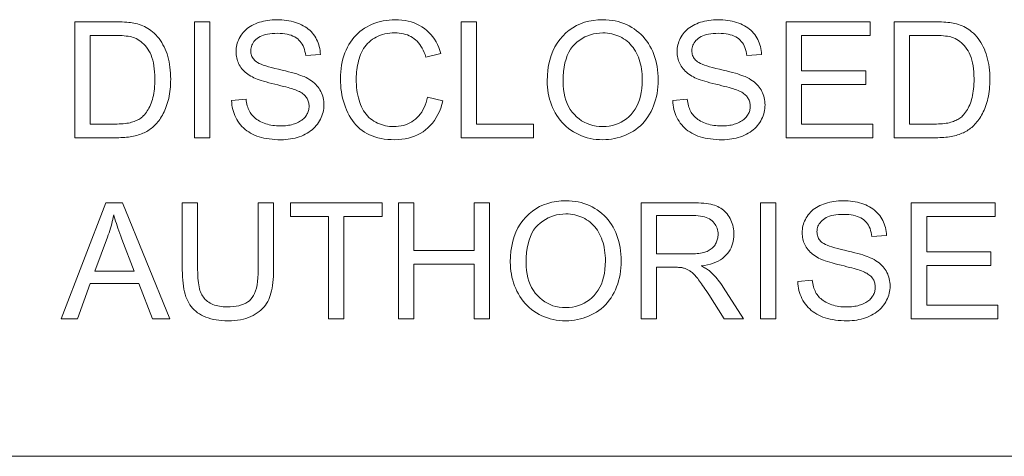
# Model space of a CAD drawing. Extents: x 5 to 415, y 5 to 296.
# Tile 41 of 46: x 337 to 353, y 279 to 286. Entities that reach past the tile are written whole.
import ezdxf

# ---------------------------------------------------------------- set-up
doc = ezdxf.new("R2010")
doc.units = 0

msp = doc.modelspace()

# ---------------------------------------------------------------- linework, layer by layer
at = {"color": 7, "lineweight": 13}
msp.add_line((410, 278.671722), (271.252686, 278.671722), dxfattribs=at)
for points in [[(337.850708, 284.027191), (337.850708, 285.977203), (338.52243, 285.977203), (338.566864, 285.976898), (338.6091, 285.976074), (338.649231, 285.97467), (338.687164, 285.972717), (338.722961, 285.970215), (338.756592, 285.967133), (338.788086, 285.963501), (338.817413, 285.95932), (338.844604, 285.954559), (338.869598, 285.949249), (338.902649, 285.940918), (338.934692, 285.931335), (338.965729, 285.920502), (338.995819, 285.908386), (339.024902, 285.89505), (339.053009, 285.880463), (339.080139, 285.864624), (339.106262, 285.847534), (339.131409, 285.829193), (339.155579, 285.809601), (339.185669, 285.782806), (339.214203, 285.754547), (339.24115, 285.724854), (339.266571, 285.693695), (339.290436, 285.661102), (339.312744, 285.627075), (339.333496, 285.591583), (339.352661, 285.554626), (339.3703, 285.516235), (339.386353, 285.476379), (339.400909, 285.435242), (339.41391, 285.392944), (339.425385, 285.349487), (339.435333, 285.30484), (339.443726, 285.259064), (339.450623, 285.212128), (339.455963, 285.164063), (339.459778, 285.114807), (339.462097, 285.064392), (339.46286, 285.012817), (339.462341, 284.968903), (339.460785, 284.925995), (339.458191, 284.884094), (339.454559, 284.843201), (339.44989, 284.803345), (339.444183, 284.764465), (339.437439, 284.726624), (339.429657, 284.689758), (339.420837, 284.653931), (339.41098, 284.61911), (339.40033, 284.585388), (339.389069, 284.552826), (339.377228, 284.521484), (339.364807, 284.491302), (339.351776, 284.462311), (339.338196, 284.434509), (339.324005, 284.407898), (339.309265, 284.382446), (339.293884, 284.358185), (339.277954, 284.335114), (339.261597, 284.31311), (339.244904, 284.292084), (339.227905, 284.272003), (339.210602, 284.252869), (339.192993, 284.23468), (339.175079, 284.217468), (339.15686, 284.201233), (339.138367, 284.185944), (339.119507, 284.1716), (339.100403, 284.158203), (339.080688, 284.14563), (339.060211, 284.133667), (339.03894, 284.122314), (339.016846, 284.111603), (338.993988, 284.101501), (338.970306, 284.092041), (338.945831, 284.083221), (338.920563, 284.074982), (338.89447, 284.067413), (338.867615, 284.060455), (338.839935, 284.054138), (338.811462, 284.048462), (338.782166, 284.043488), (338.752045, 284.039154), (338.72113, 284.035492), (338.689392, 284.032501), (338.65686, 284.030182), (338.623505, 284.028534), (338.589355, 284.027527), (338.554352, 284.027191)], [(339.861908, 284.027191), (339.861908, 285.977203), (340.119934, 285.977203), (340.119934, 284.027191)], [(340.487061, 284.653687), (340.730499, 284.674988), (340.734406, 284.64624), (340.739227, 284.618561), (340.744995, 284.591919), (340.751648, 284.566315), (340.759247, 284.541779), (340.767761, 284.518311), (340.777191, 284.49588), (340.787537, 284.474487), (340.798767, 284.454163), (340.810974, 284.434875), (340.82428, 284.416473), (340.83902, 284.398804), (340.855164, 284.381836), (340.872681, 284.365601), (340.891602, 284.350098), (340.911926, 284.335266), (340.933655, 284.321198), (340.956757, 284.307831), (340.981262, 284.295166), (341.007141, 284.283234), (341.034088, 284.272247), (341.061707, 284.262421), (341.089966, 284.253723), (341.118896, 284.246216), (341.148499, 284.239838), (341.178741, 284.23465), (341.209656, 284.230591), (341.241272, 284.227692), (341.273529, 284.225952), (341.306458, 284.225372), (341.335632, 284.22583), (341.364136, 284.227142), (341.391907, 284.22934), (341.419037, 284.232422), (341.445435, 284.236359), (341.471161, 284.24118), (341.496216, 284.246887), (341.520538, 284.253479), (341.544189, 284.260925), (341.567139, 284.269287), (341.589172, 284.278381), (341.610046, 284.288147), (341.629791, 284.298553), (341.648346, 284.309601), (341.665741, 284.32132), (341.682007, 284.333679), (341.697083, 284.34671), (341.711029, 284.360382), (341.723816, 284.374695), (341.735413, 284.389648), (341.745911, 284.40509), (341.75528, 284.420807), (341.76355, 284.436798), (341.770752, 284.453064), (341.776825, 284.469635), (341.781799, 284.48645), (341.785645, 284.503571), (341.788391, 284.520966), (341.79007, 284.538635), (341.790619, 284.55658), (341.7901, 284.574707), (341.788483, 284.592377), (341.785828, 284.609558), (341.782104, 284.626282), (341.777313, 284.642548), (341.771484, 284.658356), (341.764526, 284.673676), (341.756561, 284.688538), (341.747528, 284.702942), (341.737427, 284.716888), (341.726074, 284.730347), (341.713379, 284.743408), (341.69928, 284.756012), (341.683777, 284.768158), (341.666931, 284.779877), (341.648682, 284.791168), (341.629028, 284.802032), (341.608002, 284.812439), (341.585632, 284.822388), (341.561829, 284.83194), (341.54425, 284.838379), (341.522827, 284.84552), (341.49762, 284.853333), (341.468628, 284.861847), (341.435791, 284.871002), (341.39917, 284.880859), (341.358765, 284.891388), (341.314514, 284.902588), (341.266479, 284.914459), (341.214661, 284.927032), (341.162537, 284.93988), (341.113617, 284.952545), (341.067932, 284.965088), (341.025452, 284.977478), (340.986206, 284.989716), (340.950165, 285.001831), (340.917358, 285.013763), (340.887756, 285.025574), (340.861389, 285.037231), (340.838226, 285.048737), (340.811005, 285.063721), (340.785217, 285.079407), (340.760834, 285.095825), (340.737885, 285.112915), (340.71637, 285.130707), (340.696259, 285.149231), (340.677551, 285.168427), (340.660309, 285.188354), (340.64447, 285.208984), (340.630066, 285.230316), (340.617035, 285.252258), (340.605408, 285.274719), (340.595123, 285.297699), (340.586212, 285.321198), (340.578674, 285.345215), (340.57251, 285.369751), (340.567719, 285.394806), (340.564301, 285.420349), (340.562256, 285.446442), (340.561554, 285.473053), (340.562378, 285.502411), (340.564911, 285.531342), (340.569092, 285.559906), (340.574951, 285.588104), (340.58252, 285.615875), (340.591736, 285.643311), (340.602631, 285.670319), (340.615173, 285.69696), (340.629456, 285.723206), (340.645355, 285.749084), (340.662903, 285.774109), (340.681946, 285.797943), (340.702576, 285.820526), (340.724731, 285.841858), (340.748444, 285.861969), (340.773682, 285.880829), (340.800476, 285.898468), (340.828796, 285.914856), (340.858704, 285.930023), (340.890106, 285.943939), (340.922668, 285.956573), (340.955933, 285.967865), (340.989899, 285.977844), (341.024597, 285.986511), (341.060028, 285.993805), (341.096191, 285.999817), (341.133026, 286.004456), (341.170593, 286.007782), (341.208923, 286.009766), (341.247925, 286.010437), (341.290771, 286.009735), (341.332581, 286.00766), (341.373413, 286.00415), (341.413177, 285.999268), (341.451935, 285.992981), (341.489655, 285.985291), (341.526367, 285.976227), (341.562042, 285.965759), (341.59671, 285.953888), (341.630341, 285.940613), (341.662689, 285.925995), (341.693512, 285.910034), (341.722809, 285.892792), (341.75058, 285.874207), (341.776825, 285.854309), (341.801514, 285.833099), (341.824707, 285.810577), (341.846344, 285.786743), (341.866455, 285.761566), (341.885071, 285.735107), (341.902069, 285.707611), (341.917419, 285.679382), (341.931091, 285.650452), (341.943176, 285.620819), (341.953552, 285.590454), (341.962311, 285.559357), (341.969421, 285.527557), (341.974854, 285.495026), (341.978668, 285.461792), (341.980835, 285.427826), (341.733429, 285.40921), (341.728485, 285.445282), (341.721619, 285.479553), (341.712891, 285.512024), (341.70224, 285.542664), (341.689697, 285.571503), (341.675232, 285.598511), (341.658875, 285.623749), (341.640625, 285.647156), (341.620483, 285.668762), (341.598419, 285.688538), (341.57431, 285.706482), (341.548004, 285.722534), (341.519501, 285.736725), (341.4888, 285.748993), (341.455933, 285.759369), (341.420837, 285.767883), (341.383545, 285.774475), (341.344086, 285.779205), (341.302429, 285.782043), (341.258545, 285.78299), (341.213013, 285.782135), (341.169983, 285.779572), (341.129517, 285.775269), (341.091614, 285.769257), (341.056213, 285.761536), (341.023376, 285.752106), (340.993042, 285.740936), (340.965271, 285.728088), (340.940063, 285.713501), (340.917358, 285.697205), (340.897034, 285.679688), (340.878815, 285.661469), (340.862762, 285.642548), (340.848846, 285.622925), (340.837067, 285.6026), (340.827423, 285.581543), (340.819946, 285.559814), (340.814575, 285.537354), (340.811371, 285.514221), (340.810303, 285.490356), (340.811066, 285.469727), (340.813324, 285.449799), (340.817108, 285.430664), (340.822418, 285.412262), (340.829254, 285.394592), (340.837585, 285.377655), (340.847443, 285.361481), (340.858826, 285.346069), (340.871704, 285.33139), (340.886108, 285.317444), (340.903412, 285.303833), (340.925507, 285.290161), (340.952423, 285.276428), (340.984131, 285.262634), (341.02063, 285.248779), (341.061951, 285.234833), (341.108032, 285.220825), (341.158966, 285.206757), (341.214661, 285.192627), (341.275177, 285.178436), (341.336121, 285.164398), (341.393127, 285.150696), (341.446167, 285.13736), (341.495239, 285.12439), (341.540375, 285.111755), (341.581573, 285.099518), (341.618805, 285.087616), (341.6521, 285.07608), (341.681427, 285.06488), (341.706818, 285.054077), (341.73999, 285.037964), (341.771362, 285.020996), (341.800964, 285.003204), (341.828766, 284.984589), (341.854797, 284.965118), (341.879028, 284.944794), (341.90152, 284.923676), (341.92218, 284.901672), (341.941101, 284.878876), (341.958221, 284.855225), (341.973633, 284.83078), (341.987427, 284.805603), (341.999603, 284.779694), (342.010132, 284.753052), (342.019073, 284.725677), (342.026367, 284.697601), (342.032043, 284.668762), (342.036102, 284.639191), (342.038544, 284.608887), (342.039368, 284.577881), (342.038452, 284.546936), (342.035797, 284.516327), (342.031342, 284.486115), (342.025085, 284.456238), (342.01709, 284.426727), (342.007263, 284.397583), (341.995697, 284.368805), (341.98233, 284.340363), (341.967163, 284.312286), (341.950226, 284.284576), (341.931641, 284.25766), (341.911469, 284.231964), (341.889771, 284.207489), (341.866486, 284.184235), (341.841675, 284.162201), (341.815277, 284.141388), (341.787354, 284.121826), (341.757843, 284.103455), (341.726807, 284.086334), (341.694183, 284.070435), (341.66037, 284.055878), (341.625732, 284.042877), (341.59024, 284.031403), (341.553925, 284.021484), (341.516785, 284.013062), (341.47876, 284.006165), (341.439941, 284.000824), (341.400269, 283.997009), (341.359772, 283.99469), (341.31842, 283.993927), (341.266327, 283.99472), (341.215973, 283.997009), (341.167328, 284.000885), (341.120392, 284.006287), (341.075165, 284.013214), (341.031677, 284.021698), (340.989868, 284.031738), (340.949799, 284.043304), (340.911438, 284.056427), (340.874817, 284.071075), (340.839783, 284.08728), (340.806335, 284.105072), (340.774414, 284.12439), (340.744019, 284.145264), (340.71521, 284.167694), (340.687897, 284.191681), (340.66214, 284.217224), (340.637939, 284.244324), (340.615265, 284.27298), (340.594147, 284.303192), (340.574768, 284.334595), (340.557312, 284.366791), (340.541779, 284.399841), (340.528168, 284.433655), (340.51651, 284.468292), (340.506775, 284.503754), (340.498932, 284.540039), (340.493042, 284.577087), (340.489105, 284.61499)], [(343.783173, 284.710876), (344.041229, 284.645721), (344.023712, 284.583649), (344.003601, 284.524597), (343.980865, 284.468567), (343.955566, 284.415527), (343.927673, 284.36554), (343.897186, 284.318573), (343.864075, 284.274628), (343.8284, 284.233673), (343.790131, 284.19577), (343.749268, 284.160858), (343.706177, 284.12915), (343.661194, 284.100769), (343.614319, 284.075745), (343.565613, 284.054047), (343.514984, 284.035675), (343.462524, 284.02066), (343.408142, 284.008972), (343.351929, 284.00061), (343.293823, 283.995605), (343.233826, 283.993927), (343.171967, 283.995209), (343.112427, 283.999084), (343.055267, 284.005493), (343.000458, 284.014465), (342.947998, 284.026031), (342.897919, 284.040161), (342.850159, 284.056824), (342.804779, 284.07608), (342.761749, 284.0979), (342.721069, 284.122284), (342.682495, 284.149109), (342.645813, 284.178253), (342.611023, 284.209656), (342.578156, 284.243408), (342.54715, 284.279419), (342.518005, 284.317749), (342.490784, 284.358368), (342.465454, 284.401306), (342.442017, 284.446533), (342.420441, 284.49408), (342.400848, 284.543121), (342.383331, 284.592865), (342.367859, 284.643372), (342.354462, 284.69455), (342.34314, 284.74646), (342.333862, 284.799103), (342.32663, 284.852448), (342.321472, 284.906525), (342.31839, 284.961304), (342.317352, 285.016815), (342.318512, 285.076965), (342.322021, 285.135559), (342.32782, 285.192596), (342.335968, 285.248047), (342.346436, 285.301971), (342.359253, 285.35434), (342.37439, 285.405151), (342.391846, 285.454376), (342.411621, 285.502075), (342.433746, 285.548218), (342.458008, 285.592499), (342.484253, 285.634583), (342.512451, 285.674469), (342.542603, 285.712189), (342.574738, 285.747742), (342.608856, 285.781097), (342.644928, 285.812286), (342.682953, 285.841278), (342.722961, 285.868103), (342.764954, 285.892731), (342.80835, 285.9151), (342.8526, 285.93512), (342.897736, 285.952759), (342.943726, 285.968079), (342.99057, 285.981018), (343.0383, 285.991608), (343.086884, 285.999847), (343.136322, 286.005737), (343.186646, 286.009277), (343.237823, 286.010437), (343.29541, 286.008942), (343.351135, 286.004486), (343.405029, 285.99704), (343.457031, 285.986603), (343.507172, 285.973206), (343.55545, 285.956818), (343.601868, 285.937439), (343.646423, 285.9151), (343.689148, 285.889771), (343.72998, 285.861481), (343.768677, 285.830475), (343.804932, 285.797028), (343.838806, 285.7612), (343.870239, 285.722931), (343.899231, 285.68222), (343.925842, 285.63913), (343.950012, 285.593597), (343.971741, 285.545624), (343.991089, 285.49527), (344.007996, 285.442474), (343.753906, 285.382599), (343.739746, 285.424011), (343.724335, 285.463104), (343.707703, 285.499908), (343.68985, 285.534363), (343.670776, 285.566498), (343.650482, 285.596344), (343.628967, 285.623871), (343.606232, 285.649078), (343.582245, 285.671967), (343.557068, 285.692535), (343.530579, 285.710999), (343.502777, 285.727509), (343.473663, 285.742065), (343.443176, 285.754669), (343.411407, 285.76535), (343.378296, 285.774109), (343.343842, 285.780914), (343.308044, 285.785767), (343.270935, 285.788666), (343.232483, 285.789642), (343.188293, 285.788574), (343.145538, 285.785339), (343.104248, 285.779938), (343.064484, 285.7724), (343.026154, 285.762695), (342.989319, 285.750854), (342.953949, 285.736847), (342.920074, 285.720673), (342.887665, 285.702362), (342.85675, 285.681885), (342.827454, 285.659607), (342.799927, 285.635834), (342.774231, 285.610596), (342.750305, 285.583893), (342.72821, 285.555695), (342.707886, 285.526031), (342.689362, 285.494873), (342.672638, 285.46225), (342.657715, 285.428162), (342.644592, 285.392578), (342.632935, 285.356171), (342.622559, 285.319519), (342.613373, 285.282623), (342.605408, 285.245514), (342.598694, 285.208191), (342.59317, 285.170654), (342.588898, 285.132874), (342.585815, 285.094849), (342.583984, 285.05661), (342.583374, 285.018158), (342.584106, 284.969025), (342.586304, 284.921173), (342.589905, 284.874603), (342.594971, 284.829285), (342.601501, 284.785217), (342.609497, 284.742401), (342.618896, 284.700867), (342.629791, 284.660614), (342.64209, 284.621613), (342.655884, 284.583862), (342.671173, 284.547699), (342.68811, 284.513397), (342.706604, 284.480957), (342.726746, 284.450409), (342.748474, 284.421753), (342.771851, 284.394958), (342.796814, 284.370026), (342.823364, 284.346985), (342.851563, 284.325806), (342.881348, 284.306519), (342.91217, 284.289093), (342.943542, 284.273468), (342.975403, 284.259705), (343.007751, 284.247772), (343.040619, 284.237701), (343.074005, 284.229431), (343.10788, 284.222992), (343.142273, 284.218414), (343.177155, 284.215668), (343.212555, 284.214752), (343.255249, 284.216003), (343.296631, 284.219757), (343.33667, 284.225983), (343.375366, 284.234741), (343.41272, 284.246002), (343.448792, 284.259766), (343.48349, 284.276001), (343.516876, 284.294769), (343.54895, 284.31601), (343.579651, 284.339783), (343.608765, 284.365997), (343.635925, 284.394623), (343.661133, 284.42569), (343.684387, 284.459167), (343.705688, 284.495087), (343.725098, 284.533386), (343.742523, 284.574127), (343.757996, 284.61731), (343.771576, 284.662872)], [(344.348511, 284.027191), (344.348511, 285.977203), (344.606537, 285.977203), (344.606537, 284.257294), (345.566925, 284.257294), (345.566925, 284.027191)], [(345.795715, 284.976929), (345.798309, 285.071899), (345.806122, 285.162689), (345.819153, 285.249237), (345.837402, 285.331604), (345.86087, 285.409729), (345.889557, 285.483612), (345.923462, 285.553314), (345.962555, 285.618805), (346.006866, 285.680054), (346.056396, 285.737091), (346.110077, 285.789276), (346.166748, 285.835968), (346.226471, 285.877197), (346.289246, 285.912903), (346.355042, 285.943115), (346.423859, 285.967834), (346.495697, 285.987061), (346.570587, 286.000793), (346.648499, 286.009033), (346.729462, 286.01178), (346.782928, 286.010498), (346.835358, 286.006622), (346.886688, 286.000153), (346.936951, 285.991119), (346.986176, 285.979523), (347.034332, 285.965332), (347.081421, 285.948547), (347.127441, 285.929199), (347.172394, 285.907257), (347.216309, 285.882751), (347.258636, 285.855927), (347.298889, 285.827057), (347.337097, 285.796173), (347.37326, 285.763245), (347.407349, 285.728302), (347.439362, 285.691284), (347.46933, 285.652252), (347.497223, 285.611176), (347.523071, 285.568085), (347.546844, 285.522949), (347.568451, 285.476166), (347.587769, 285.428162), (347.604858, 285.378906), (347.619629, 285.32843), (347.632141, 285.276703), (347.642365, 285.223755), (347.65033, 285.169556), (347.656006, 285.114105), (347.659424, 285.057434), (347.660583, 284.999542), (347.659363, 284.940826), (347.655762, 284.883392), (347.64978, 284.827179), (347.641418, 284.772247), (347.630646, 284.718536), (347.617493, 284.666077), (347.601898, 284.614899), (347.583954, 284.564941), (347.563599, 284.516235), (347.540863, 284.468811), (347.51593, 284.423126), (347.488983, 284.3797), (347.460052, 284.338562), (347.429138, 284.299713), (347.39621, 284.263123), (347.361267, 284.228821), (347.324371, 284.196777), (347.285461, 284.167023), (347.244568, 284.139526), (347.20166, 284.114319), (347.15741, 284.091431), (347.112488, 284.070984), (347.066864, 284.052917), (347.020569, 284.037262), (346.973541, 284.024017), (346.925842, 284.013184), (346.877441, 284.004761), (346.828369, 283.998749), (346.778595, 283.995148), (346.728149, 283.993927), (346.673645, 283.99527), (346.620331, 283.999268), (346.568207, 284.00592), (346.517212, 284.015228), (346.467407, 284.027191), (346.418793, 284.041809), (346.371338, 284.059113), (346.325043, 284.079071), (346.279907, 284.101685), (346.235962, 284.126953), (346.193665, 284.154541), (346.153442, 284.184052), (346.115356, 284.215515), (346.079346, 284.248901), (346.045441, 284.284241), (346.013641, 284.321533), (345.983948, 284.360748), (345.956329, 284.401917), (345.930847, 284.445038), (345.90744, 284.490082), (345.8862, 284.536377), (345.867218, 284.583191), (345.850464, 284.630554), (345.835938, 284.678436), (345.823639, 284.726837), (345.813568, 284.775787), (345.805756, 284.825287), (345.800171, 284.875305), (345.796814, 284.925842)], [(347.905334, 284.653687), (348.148743, 284.674988), (348.152649, 284.64624), (348.157471, 284.618561), (348.163239, 284.591919), (348.169922, 284.566315), (348.17749, 284.541779), (348.186005, 284.518311), (348.195435, 284.49588), (348.20578, 284.474487), (348.217041, 284.454163), (348.229218, 284.434875), (348.242554, 284.416473), (348.257263, 284.398804), (348.273407, 284.381836), (348.290924, 284.365601), (348.309845, 284.350098), (348.33017, 284.335266), (348.351868, 284.321198), (348.375, 284.307831), (348.399506, 284.295166), (348.425415, 284.283234), (348.452332, 284.272247), (348.47995, 284.262421), (348.508209, 284.253723), (348.53714, 284.246216), (348.566742, 284.239838), (348.596985, 284.23465), (348.62793, 284.230591), (348.659515, 284.227692), (348.691772, 284.225952), (348.724701, 284.225372), (348.753876, 284.22583), (348.782349, 284.227142), (348.810181, 284.22934), (348.83728, 284.232422), (348.863708, 284.236359), (348.889404, 284.24118), (348.914459, 284.246887), (348.938782, 284.253479), (348.962433, 284.260925), (348.985413, 284.269287), (349.007446, 284.278381), (349.02832, 284.288147), (349.048035, 284.298553), (349.066589, 284.309601), (349.083984, 284.32132), (349.10025, 284.333679), (349.115326, 284.34671), (349.129272, 284.360382), (349.142029, 284.374695), (349.153656, 284.389648), (349.164154, 284.40509), (349.173523, 284.420807), (349.181824, 284.436798), (349.188995, 284.453064), (349.195068, 284.469635), (349.200043, 284.48645), (349.203888, 284.503571), (349.206665, 284.520966), (349.208313, 284.538635), (349.208862, 284.55658), (349.208344, 284.574707), (349.206726, 284.592377), (349.204071, 284.609558), (349.200348, 284.626282), (349.195557, 284.642548), (349.189697, 284.658356), (349.1828, 284.673676), (349.174805, 284.688538), (349.165771, 284.702942), (349.15564, 284.716888), (349.144318, 284.730347), (349.131622, 284.743408), (349.117493, 284.756012), (349.10202, 284.768158), (349.085144, 284.779877), (349.066895, 284.791168), (349.047272, 284.802032), (349.026245, 284.812439), (349.003845, 284.822388), (348.980072, 284.83194), (348.962463, 284.838379), (348.941071, 284.84552), (348.915863, 284.853333), (348.886871, 284.861847), (348.854065, 284.871002), (348.817444, 284.880859), (348.777008, 284.891388), (348.732788, 284.902588), (348.684753, 284.914459), (348.632904, 284.927032), (348.58078, 284.93988), (348.53186, 284.952545), (348.486176, 284.965088), (348.443726, 284.977478), (348.404449, 284.989716), (348.368408, 285.001831), (348.335602, 285.013763), (348.306, 285.025574), (348.279633, 285.037231), (348.25647, 285.048737), (348.229248, 285.063721), (348.203461, 285.079407), (348.179077, 285.095825), (348.156128, 285.112915), (348.134613, 285.130707), (348.114502, 285.149231), (348.095825, 285.168427), (348.078552, 285.188354), (348.062714, 285.208984), (348.048309, 285.230316), (348.035278, 285.252258), (348.023651, 285.274719), (348.013367, 285.297699), (348.004456, 285.321198), (347.996948, 285.345215), (347.990753, 285.369751), (347.985962, 285.394806), (347.982544, 285.420349), (347.980499, 285.446442), (347.979797, 285.473053), (347.980652, 285.502411), (347.983154, 285.531342), (347.987366, 285.559906), (347.993225, 285.588104), (348.000763, 285.615875), (348.009979, 285.643311), (348.020874, 285.670319), (348.033447, 285.69696), (348.047668, 285.723206), (348.063599, 285.749084), (348.081146, 285.774109), (348.10022, 285.797943), (348.120819, 285.820526), (348.143005, 285.841858), (348.166687, 285.861969), (348.191956, 285.880829), (348.218719, 285.898468), (348.24707, 285.914856), (348.276917, 285.930023), (348.30835, 285.943939), (348.340881, 285.956573), (348.374176, 285.967865), (348.408142, 285.977844), (348.442871, 285.986511), (348.478271, 285.993805), (348.514404, 285.999817), (348.55127, 286.004456), (348.588867, 286.007782), (348.627136, 286.009766), (348.666168, 286.010437), (348.709015, 286.009735), (348.750854, 286.00766), (348.791626, 286.00415), (348.831421, 285.999268), (348.870178, 285.992981), (348.907898, 285.985291), (348.944611, 285.976227), (348.980286, 285.965759), (349.014954, 285.953888), (349.048584, 285.940613), (349.080933, 285.925995), (349.111755, 285.910034), (349.141052, 285.892792), (349.168823, 285.874207), (349.195068, 285.854309), (349.219788, 285.833099), (349.24295, 285.810577), (349.264587, 285.786743), (349.284729, 285.761566), (349.303314, 285.735107), (349.320313, 285.707611), (349.335663, 285.679382), (349.349365, 285.650452), (349.361389, 285.620819), (349.371826, 285.590454), (349.380554, 285.559357), (349.387665, 285.527557), (349.393127, 285.495026), (349.396912, 285.461792), (349.399078, 285.427826), (349.151672, 285.40921), (349.146729, 285.445282), (349.139893, 285.479553), (349.131134, 285.512024), (349.120483, 285.542664), (349.107941, 285.571503), (349.093506, 285.598511), (349.077148, 285.623749), (349.058868, 285.647156), (349.038727, 285.668762), (349.016663, 285.688538), (348.992554, 285.706482), (348.966248, 285.722534), (348.937744, 285.736725), (348.907043, 285.748993), (348.874176, 285.759369), (348.839081, 285.767883), (348.801819, 285.774475), (348.762329, 285.779205), (348.720673, 285.782043), (348.676819, 285.78299), (348.631256, 285.782135), (348.588257, 285.779572), (348.547791, 285.775269), (348.509827, 285.769257), (348.474457, 285.761536), (348.441589, 285.752106), (348.411316, 285.740936), (348.383545, 285.728088), (348.358307, 285.713501), (348.335632, 285.697205), (348.315277, 285.679688), (348.297058, 285.661469), (348.281006, 285.642548), (348.26709, 285.622925), (348.25531, 285.6026), (348.245667, 285.581543), (348.23819, 285.559814), (348.232819, 285.537354), (348.229614, 285.514221), (348.228546, 285.490356), (348.229309, 285.469727), (348.231567, 285.449799), (348.235352, 285.430664), (348.240662, 285.412262), (348.247498, 285.394592), (348.255829, 285.377655), (348.265686, 285.361481), (348.277069, 285.346069), (348.289978, 285.33139), (348.304352, 285.317444), (348.321655, 285.303833), (348.34375, 285.290161), (348.370667, 285.276428), (348.402374, 285.262634), (348.438873, 285.248779), (348.480164, 285.234833), (348.526306, 285.220825), (348.577209, 285.206757), (348.632904, 285.192627), (348.69342, 285.178436), (348.754364, 285.164398), (348.811371, 285.150696), (348.86441, 285.13736), (348.913483, 285.12439), (348.958618, 285.111755), (348.999817, 285.099518), (349.037048, 285.087616), (349.070343, 285.07608), (349.09967, 285.06488), (349.125061, 285.054077), (349.158234, 285.037964), (349.189606, 285.020996), (349.219208, 285.003204), (349.247009, 284.984589), (349.273041, 284.965118), (349.297302, 284.944794), (349.319763, 284.923676), (349.340454, 284.901672), (349.359344, 284.878876), (349.376465, 284.855225), (349.391876, 284.83078), (349.40567, 284.805603), (349.417847, 284.779694), (349.428406, 284.753052), (349.437317, 284.725677), (349.444611, 284.697601), (349.450317, 284.668762), (349.454346, 284.639191), (349.456787, 284.608887), (349.457611, 284.577881), (349.456726, 284.546936), (349.454041, 284.516327), (349.449585, 284.486115), (349.443359, 284.456238), (349.435333, 284.426727), (349.425507, 284.397583), (349.41394, 284.368805), (349.400574, 284.340363), (349.385406, 284.312286), (349.368469, 284.284576), (349.349884, 284.25766), (349.329712, 284.231964), (349.308014, 284.207489), (349.284729, 284.184235), (349.259918, 284.162201), (349.233521, 284.141388), (349.205597, 284.121826), (349.176086, 284.103455), (349.14502, 284.086334), (349.112427, 284.070435), (349.078613, 284.055878), (349.043976, 284.042877), (349.008484, 284.031403), (348.972168, 284.021484), (348.935028, 284.013062), (348.897034, 284.006165), (348.858185, 284.000824), (348.818512, 283.997009), (348.778015, 283.99469), (348.736664, 283.993927), (348.68457, 283.99472), (348.634216, 283.997009), (348.585571, 284.000885), (348.538635, 284.006287), (348.493408, 284.013214), (348.449921, 284.021698), (348.408112, 284.031738), (348.368042, 284.043304), (348.329712, 284.056427), (348.29306, 284.071075), (348.258057, 284.08728), (348.224579, 284.105072), (348.192657, 284.12439), (348.162292, 284.145264), (348.133423, 284.167694), (348.10614, 284.191681), (348.080383, 284.217224), (348.056183, 284.244324), (348.033508, 284.27298), (348.01239, 284.303192), (347.993011, 284.334595), (347.975555, 284.366791), (347.960022, 284.399841), (347.946411, 284.433655), (347.934753, 284.468292), (347.924988, 284.503754), (347.917175, 284.540039), (347.911316, 284.577087), (347.907349, 284.61499)], [(349.81543, 284.027191), (349.81543, 285.977203), (351.225372, 285.977203), (351.225372, 285.74707), (350.073456, 285.74707), (350.073456, 285.149841), (351.152222, 285.149841), (351.152222, 284.921051), (350.073456, 284.921051), (350.073456, 284.257294), (351.270599, 284.257294), (351.270599, 284.027191)], [(351.627075, 284.027191), (351.627075, 285.977203), (352.298798, 285.977203), (352.343201, 285.976898), (352.385468, 285.976074), (352.425568, 285.97467), (352.463531, 285.972717), (352.499329, 285.970215), (352.532959, 285.967133), (352.564453, 285.963501), (352.593781, 285.95932), (352.620972, 285.954559), (352.645966, 285.949249), (352.679016, 285.940918), (352.71106, 285.931335), (352.742096, 285.920502), (352.772186, 285.908386), (352.80127, 285.89505), (352.829376, 285.880463), (352.856506, 285.864624), (352.882629, 285.847534), (352.907776, 285.829193), (352.931946, 285.809601), (352.962036, 285.782806), (352.99057, 285.754547), (353.017517, 285.724854), (353.042938, 285.693695), (353.066803, 285.661102), (353.089111, 285.627075), (353.109833, 285.591583), (353.129028, 285.554626), (353.146667, 285.516235), (353.16272, 285.476379), (353.177277, 285.435242), (353.190277, 285.392944), (353.201752, 285.349487), (353.21167, 285.30484), (353.220093, 285.259064), (353.22699, 285.212128), (353.23233, 285.164063), (353.236145, 285.114807), (353.238464, 285.064392), (353.239227, 285.012817), (353.238708, 284.968903), (353.237152, 284.925995), (353.234558, 284.884094), (353.230927, 284.843201), (353.226257, 284.803345), (353.220551, 284.764465), (353.213806, 284.726624), (353.206024, 284.689758), (353.197205, 284.653931), (353.187347, 284.61911), (353.176666, 284.585388), (353.165405, 284.552826), (353.153595, 284.521484), (353.141174, 284.491302), (353.128143, 284.462311), (353.114563, 284.434509), (353.100372, 284.407898), (353.085602, 284.382446), (353.070251, 284.358185), (353.054321, 284.335114), (353.037964, 284.31311), (353.021271, 284.292084), (353.004272, 284.272003), (352.986969, 284.252869), (352.96936, 284.23468), (352.951447, 284.217468), (352.933228, 284.201233), (352.914703, 284.185944), (352.895874, 284.1716), (352.87677, 284.158203), (352.857056, 284.14563), (352.836578, 284.133667), (352.815308, 284.122314), (352.793213, 284.111603), (352.770325, 284.101501), (352.746674, 284.092041), (352.722198, 284.083221), (352.696899, 284.074982), (352.670837, 284.067413), (352.643982, 284.060455), (352.616302, 284.054138), (352.58783, 284.048462), (352.558533, 284.043488), (352.528412, 284.039154), (352.497498, 284.035492), (352.465759, 284.032501), (352.433228, 284.030182), (352.399872, 284.028534), (352.365723, 284.027527), (352.330719, 284.027191)], [(338.108765, 284.257294), (338.525085, 284.257294), (338.562836, 284.25766), (338.598938, 284.258759), (338.633331, 284.260529), (338.666077, 284.263062), (338.697205, 284.266296), (338.726624, 284.270233), (338.754395, 284.274902), (338.780487, 284.280304), (338.804932, 284.286407), (338.827698, 284.293213), (338.849213, 284.30069), (338.869812, 284.308746), (338.889526, 284.317413), (338.908386, 284.32663), (338.9263, 284.336456), (338.943359, 284.346863), (338.959503, 284.357849), (338.974762, 284.369415), (338.989136, 284.381561), (339.002625, 284.394318), (339.020569, 284.4133), (339.03772, 284.433563), (339.054047, 284.455078), (339.06955, 284.477844), (339.084259, 284.501892), (339.098145, 284.527191), (339.111237, 284.553772), (339.123505, 284.581604), (339.134979, 284.610687), (339.14563, 284.641052), (339.155334, 284.672699), (339.164063, 284.705688), (339.171753, 284.73996), (339.178406, 284.775574), (339.184021, 284.812469), (339.188629, 284.850708), (339.1922, 284.890259), (339.194763, 284.931122), (339.19632, 284.973328), (339.196838, 285.016815), (339.195831, 285.076599), (339.19281, 285.133545), (339.187775, 285.187622), (339.180756, 285.238892), (339.171722, 285.287354), (339.160675, 285.332947), (339.147614, 285.375732), (339.132568, 285.415649), (339.115479, 285.452759), (339.096405, 285.48703), (339.075867, 285.518799), (339.054504, 285.548401), (339.032257, 285.575836), (339.009155, 285.601105), (338.985168, 285.624207), (338.960327, 285.645142), (338.934631, 285.663879), (338.908051, 285.680481), (338.880615, 285.694916), (338.852325, 285.707184), (338.830292, 285.714752), (338.805756, 285.721527), (338.778687, 285.727509), (338.749084, 285.732697), (338.71698, 285.737091), (338.682312, 285.740692), (338.645142, 285.743469), (338.605438, 285.745483), (338.563202, 285.746674), (338.518433, 285.74707), (338.108765, 285.74707)], [(346.061737, 284.972931), (346.063629, 284.903931), (346.069305, 284.837921), (346.078796, 284.774902), (346.092041, 284.714874), (346.109131, 284.657837), (346.129974, 284.603821), (346.154602, 284.552765), (346.183044, 284.50473), (346.215271, 284.459656), (346.251282, 284.417603), (346.290161, 284.379059), (346.330933, 284.344574), (346.373688, 284.314148), (346.418335, 284.287781), (346.464935, 284.265442), (346.513458, 284.247192), (346.563904, 284.233002), (346.616272, 284.22287), (346.670593, 284.216766), (346.726807, 284.214752), (346.784027, 284.216797), (346.839203, 284.222931), (346.892303, 284.233185), (346.943359, 284.247528), (346.99234, 284.265961), (347.039246, 284.288483), (347.084106, 284.315125), (347.126923, 284.345856), (347.167664, 284.380676), (347.206329, 284.419586), (347.242096, 284.46228), (347.274078, 284.508392), (347.302307, 284.557922), (347.326782, 284.610901), (347.347473, 284.667328), (347.364441, 284.727173), (347.377594, 284.790436), (347.387024, 284.857147), (347.39267, 284.927277), (347.394531, 285.000854), (347.393738, 285.047882), (347.391327, 285.093689), (347.387299, 285.138275), (347.381653, 285.181641), (347.37442, 285.223816), (347.36557, 285.264801), (347.355103, 285.304535), (347.343048, 285.343079), (347.329346, 285.380402), (347.314056, 285.416534), (347.297241, 285.451263), (347.2789, 285.484375), (347.259094, 285.5159), (347.237762, 285.545837), (347.214966, 285.574158), (347.190674, 285.600891), (347.164917, 285.626038), (347.137634, 285.649567), (347.108887, 285.671509), (347.078613, 285.691864), (347.047241, 285.710449), (347.015137, 285.727081), (346.982239, 285.74173), (346.948608, 285.754456), (346.914185, 285.765198), (346.879028, 285.773987), (346.843109, 285.780853), (346.806427, 285.785736), (346.768982, 285.788666), (346.730804, 285.789642), (346.676758, 285.78775), (346.624237, 285.782104), (346.573273, 285.772705), (346.523804, 285.759521), (346.475891, 285.742584), (346.429504, 285.721893), (346.384644, 285.697418), (346.341309, 285.669189), (346.29953, 285.637177), (346.259247, 285.60141), (346.221741, 285.561249), (346.188141, 285.516052), (346.158508, 285.46582), (346.132843, 285.410522), (346.111115, 285.350189), (346.093323, 285.284821), (346.079498, 285.214417), (346.069641, 285.138947), (346.063721, 285.058472)], [(351.885132, 284.257294), (352.301453, 284.257294), (352.339203, 284.25766), (352.375305, 284.258759), (352.409698, 284.260529), (352.442444, 284.263062), (352.473541, 284.266296), (352.502991, 284.270233), (352.530762, 284.274902), (352.556854, 284.280304), (352.581299, 284.286407), (352.604065, 284.293213), (352.62558, 284.30069), (352.646179, 284.308746), (352.665894, 284.317413), (352.684723, 284.32663), (352.702667, 284.336456), (352.719727, 284.346863), (352.73587, 284.357849), (352.751129, 284.369415), (352.765503, 284.381561), (352.778992, 284.394318), (352.796936, 284.4133), (352.814087, 284.433563), (352.830414, 284.455078), (352.845917, 284.477844), (352.860626, 284.501892), (352.874512, 284.527191), (352.887604, 284.553772), (352.899872, 284.581604), (352.911316, 284.610687), (352.921997, 284.641052), (352.931702, 284.672699), (352.94043, 284.705688), (352.94809, 284.73996), (352.954773, 284.775574), (352.960388, 284.812469), (352.964996, 284.850708), (352.968567, 284.890259), (352.97113, 284.931122), (352.972656, 284.973328), (352.973206, 285.016815), (352.972168, 285.076599), (352.969177, 285.133545), (352.964142, 285.187622), (352.957123, 285.238892), (352.94809, 285.287354), (352.937042, 285.332947), (352.923981, 285.375732), (352.908905, 285.415649), (352.891846, 285.452759), (352.872772, 285.48703), (352.852234, 285.518799), (352.830872, 285.548401), (352.808624, 285.575836), (352.785492, 285.601105), (352.761536, 285.624207), (352.736694, 285.645142), (352.710999, 285.663879), (352.684418, 285.680481), (352.656982, 285.694916), (352.628662, 285.707184), (352.606659, 285.714752), (352.582123, 285.721527), (352.555054, 285.727509), (352.525452, 285.732697), (352.493347, 285.737091), (352.458679, 285.740692), (352.421509, 285.743469), (352.381805, 285.745483), (352.339569, 285.746674), (352.2948, 285.74707), (351.885132, 285.74707)], [(337.62326, 280.983826), (338.372131, 282.933838), (338.650146, 282.933838), (339.448242, 280.983826), (339.154266, 280.983826), (338.926819, 281.574402), (338.11142, 281.574402), (337.897278, 280.983826)], [(340.93399, 282.933838), (341.192047, 282.933838), (341.192047, 281.80719), (341.191376, 281.749603), (341.189392, 281.694458), (341.186066, 281.641693), (341.181396, 281.5914), (341.175415, 281.543488), (341.168091, 281.498016), (341.159454, 281.454956), (341.149475, 281.414307), (341.138184, 281.376099), (341.125549, 281.340302), (341.111176, 281.306366), (341.094666, 281.273712), (341.075989, 281.242371), (341.055206, 281.21228), (341.032257, 281.183502), (341.007202, 281.156036), (340.97998, 281.129822), (340.950592, 281.104919), (340.919098, 281.081299), (340.885437, 281.05899), (340.84964, 281.038391), (340.811676, 281.019958), (340.771545, 281.003693), (340.729248, 280.989594), (340.684753, 280.977661), (340.638123, 280.967926), (340.589294, 280.960327), (340.53833, 280.954895), (340.485199, 280.95166), (340.429871, 280.950562), (340.376068, 280.951508), (340.32428, 280.954346), (340.274445, 280.959076), (340.226624, 280.965668), (340.180786, 280.974182), (340.136963, 280.984558), (340.095154, 280.996857), (340.055298, 281.011017), (340.017456, 281.027069), (339.981628, 281.045013), (339.947754, 281.064758), (339.915894, 281.086182), (339.886047, 281.109283), (339.858185, 281.134094), (339.832306, 281.160583), (339.808411, 281.188751), (339.78656, 281.218628), (339.766663, 281.250183), (339.748779, 281.283417), (339.73288, 281.318359), (339.718719, 281.355438), (339.706055, 281.395172), (339.694885, 281.4375), (339.685211, 281.482452), (339.677002, 281.530029), (339.670288, 281.5802), (339.6651, 281.633026), (339.661377, 281.688446), (339.659119, 281.746521), (339.658386, 281.80719), (339.658386, 282.933838), (339.916443, 282.933838), (339.916443, 281.808533), (339.916901, 281.759033), (339.918335, 281.71225), (339.920685, 281.668121), (339.923981, 281.626648), (339.928223, 281.587891), (339.933441, 281.551788), (339.939575, 281.518341), (339.946655, 281.487579), (339.954681, 281.459503), (339.963654, 281.434082), (339.973785, 281.410553), (339.98526, 281.388153), (339.998108, 281.366821), (340.012268, 281.346619), (340.027832, 281.327515), (340.044739, 281.309509), (340.062988, 281.292603), (340.082642, 281.276794), (340.103607, 281.262115), (340.125946, 281.248535), (340.149475, 281.236145), (340.174011, 281.225067), (340.199585, 281.215271), (340.226166, 281.206818), (340.253784, 281.199646), (340.28244, 281.193787), (340.312103, 281.189209), (340.342804, 281.185944), (340.374512, 281.18399), (340.407257, 281.18335), (340.462555, 281.184631), (340.514587, 281.188507), (340.563324, 281.194946), (340.608795, 281.203979), (340.651001, 281.215607), (340.689941, 281.229797), (340.725586, 281.246582), (340.757996, 281.26593), (340.787109, 281.287872), (340.812958, 281.312378), (340.835938, 281.340546), (340.856537, 281.373505), (340.874695, 281.411224), (340.890442, 281.453674), (340.903748, 281.500916), (340.914642, 281.552917), (340.923096, 281.60968), (340.929169, 281.671204), (340.9328, 281.737488), (340.93399, 281.808533)], [(342.117828, 280.983826), (342.117828, 282.703705), (341.475372, 282.703705), (341.475372, 282.933838), (343.020996, 282.933838), (343.020996, 282.703705), (342.375885, 282.703705), (342.375885, 280.983826)], [(343.293701, 280.983826), (343.293701, 282.933838), (343.551727, 282.933838), (343.551727, 282.133087), (344.565308, 282.133087), (344.565308, 282.933838), (344.823364, 282.933838), (344.823364, 280.983826), (344.565308, 280.983826), (344.565308, 281.902954), (343.551727, 281.902954), (343.551727, 280.983826)], [(345.17453, 281.933563), (345.177124, 282.028534), (345.184937, 282.119324), (345.197998, 282.205872), (345.216248, 282.288239), (345.239685, 282.366364), (345.268372, 282.440247), (345.302277, 282.509949), (345.34137, 282.575439), (345.385681, 282.636688), (345.435242, 282.693726), (345.488892, 282.745911), (345.545593, 282.792603), (345.605286, 282.833832), (345.66806, 282.869537), (345.733856, 282.89975), (345.802673, 282.924469), (345.874512, 282.943695), (345.949402, 282.957428), (346.027344, 282.965668), (346.108276, 282.968414), (346.161743, 282.967133), (346.214172, 282.963257), (346.265503, 282.956787), (346.315796, 282.947754), (346.36499, 282.936157), (346.413147, 282.921967), (346.460236, 282.905182), (346.506256, 282.885834), (346.551208, 282.863892), (346.595123, 282.839386), (346.637451, 282.812561), (346.677734, 282.783691), (346.715942, 282.752808), (346.752075, 282.719879), (346.786163, 282.684937), (346.818176, 282.647919), (346.848145, 282.608887), (346.876038, 282.56781), (346.901886, 282.524719), (346.925659, 282.479584), (346.947266, 282.4328), (346.966614, 282.384796), (346.983673, 282.335541), (346.998444, 282.285065), (347.010956, 282.233337), (347.021179, 282.180389), (347.029144, 282.12619), (347.034851, 282.07074), (347.038269, 282.014069), (347.039398, 281.956177), (347.038208, 281.897461), (347.034607, 281.840027), (347.028625, 281.783813), (347.020233, 281.728882), (347.00946, 281.675171), (346.996277, 281.622711), (346.980713, 281.571533), (346.962769, 281.521576), (346.942413, 281.47287), (346.919678, 281.425446), (346.894745, 281.379761), (346.867798, 281.336334), (346.838867, 281.295197), (346.807953, 281.256348), (346.775024, 281.219757), (346.740112, 281.185455), (346.703186, 281.153412), (346.664276, 281.123657), (346.623383, 281.096161), (346.580505, 281.070953), (346.536255, 281.048065), (346.491333, 281.027618), (346.445679, 281.009552), (346.399384, 280.993896), (346.352356, 280.980652), (346.304688, 280.969818), (346.256287, 280.961395), (346.207184, 280.955383), (346.15741, 280.951782), (346.106964, 280.950562), (346.05246, 280.951904), (345.999146, 280.955902), (345.947021, 280.962555), (345.896057, 280.971863), (345.846252, 280.983826), (345.797607, 280.998444), (345.750153, 281.015747), (345.703857, 281.035706), (345.658752, 281.058319), (345.614807, 281.083588), (345.572479, 281.111176), (345.532288, 281.140686), (345.494171, 281.17215), (345.45816, 281.205536), (345.424255, 281.240875), (345.392456, 281.278168), (345.362762, 281.317383), (345.335144, 281.358551), (345.309631, 281.401672), (345.286255, 281.446716), (345.265015, 281.493011), (345.246033, 281.539825), (345.229279, 281.587189), (345.214752, 281.635071), (345.202454, 281.683472), (345.192383, 281.732422), (345.18457, 281.781921), (345.178986, 281.83194), (345.175629, 281.882477)], [(347.375916, 280.983826), (347.375916, 282.933838), (348.240509, 282.933838), (348.291412, 282.933289), (348.339783, 282.931732), (348.385681, 282.929108), (348.429077, 282.925415), (348.469971, 282.920685), (348.508362, 282.914917), (348.54425, 282.908081), (348.577637, 282.900208), (348.608521, 282.891266), (348.636902, 282.881287), (348.663483, 282.869965), (348.688995, 282.857056), (348.713409, 282.842529), (348.736694, 282.826385), (348.758942, 282.808624), (348.78009, 282.789276), (348.80011, 282.76828), (348.819092, 282.745728), (348.836945, 282.721527), (348.853699, 282.69574), (348.869141, 282.668854), (348.882935, 282.641418), (348.895081, 282.613403), (348.90564, 282.584839), (348.914551, 282.555725), (348.921875, 282.526062), (348.927551, 282.495819), (348.93161, 282.465027), (348.934052, 282.433685), (348.934845, 282.401764), (348.933502, 282.360931), (348.929474, 282.321381), (348.92276, 282.283142), (348.913361, 282.246185), (348.901276, 282.210571), (348.886475, 282.176239), (348.869019, 282.143188), (348.848877, 282.111481), (348.82605, 282.081055), (348.800507, 282.051941), (348.772186, 282.024506), (348.740906, 281.999146), (348.706726, 281.975891), (348.669617, 281.954681), (348.629578, 281.935547), (348.586609, 281.918488), (348.54071, 281.903503), (348.491913, 281.890625), (348.440186, 281.879791), (348.385498, 281.871033), (348.405487, 281.861206), (348.4245, 281.85141), (348.442535, 281.841614), (348.459564, 281.831879), (348.475616, 281.822144), (348.490692, 281.812469), (348.504761, 281.802795), (348.517883, 281.793152), (348.529999, 281.783539), (348.541138, 281.773926), (348.563629, 281.752655), (348.585876, 281.730347), (348.60791, 281.707001), (348.629669, 281.682648), (348.651184, 281.657227), (348.672485, 281.630768), (348.693542, 281.603271), (348.714355, 281.574738), (348.734955, 281.545166), (348.75528, 281.514557), (349.094482, 280.983826), (348.769897, 280.983826), (348.511871, 281.389526), (348.489655, 281.423798), (348.468231, 281.456451), (348.447632, 281.487457), (348.427795, 281.516785), (348.408783, 281.544495), (348.390564, 281.570526), (348.373138, 281.59491), (348.356506, 281.617676), (348.340668, 281.638763), (348.325653, 281.658203), (348.311157, 281.67627), (348.296997, 281.693207), (348.283142, 281.709045), (348.269562, 281.723755), (348.256317, 281.737366), (348.243347, 281.749847), (348.230713, 281.7612), (348.218384, 281.771423), (348.20636, 281.780548), (348.194641, 281.788574), (348.183044, 281.795776), (348.171387, 281.802551), (348.159729, 281.808868), (348.14801, 281.814758), (348.136261, 281.82016), (348.124481, 281.825104), (348.11264, 281.82962), (348.100769, 281.833679), (348.088867, 281.83728), (348.076904, 281.840454), (348.067566, 281.842224), (348.057129, 281.843781), (348.045532, 281.845184), (348.032837, 281.846405), (348.019043, 281.847412), (348.00412, 281.848267), (347.988068, 281.848907), (347.970917, 281.849396), (347.952637, 281.84967), (347.933258, 281.849762), (347.633972, 281.849762), (347.633972, 280.983826)], [(349.383118, 280.983826), (349.383118, 282.933838), (349.641174, 282.933838), (349.641174, 280.983826)], [(350.008301, 281.610321), (350.251709, 281.631622), (350.255615, 281.602875), (350.260437, 281.575195), (350.266205, 281.548553), (350.272888, 281.522949), (350.280457, 281.498413), (350.288971, 281.474945), (350.298401, 281.452515), (350.308746, 281.431122), (350.320007, 281.410797), (350.332184, 281.39151), (350.34552, 281.373108), (350.360229, 281.355438), (350.376373, 281.33847), (350.39389, 281.322235), (350.412811, 281.306732), (350.433136, 281.291901), (350.454834, 281.277832), (350.477966, 281.264465), (350.502472, 281.251801), (350.528381, 281.239868), (350.555298, 281.228882), (350.582916, 281.219055), (350.611176, 281.210358), (350.640106, 281.20285), (350.669708, 281.196472), (350.699951, 281.191284), (350.730896, 281.187225), (350.762482, 281.184326), (350.794739, 281.182587), (350.827667, 281.182007), (350.856842, 281.182465), (350.885315, 281.183777), (350.913147, 281.185974), (350.940247, 281.189056), (350.966675, 281.192993), (350.992371, 281.197815), (351.017426, 281.203522), (351.041748, 281.210114), (351.065399, 281.21756), (351.088379, 281.225922), (351.110413, 281.235016), (351.131287, 281.244781), (351.151001, 281.255188), (351.169556, 281.266235), (351.186951, 281.277954), (351.203217, 281.290314), (351.218292, 281.303345), (351.232239, 281.317017), (351.244995, 281.331329), (351.256622, 281.346283), (351.26712, 281.361725), (351.276489, 281.377441), (351.28479, 281.393433), (351.291962, 281.409698), (351.298035, 281.42627), (351.303009, 281.443085), (351.306854, 281.460205), (351.309631, 281.4776), (351.311279, 281.49527), (351.311829, 281.513214), (351.31131, 281.531342), (351.309692, 281.549011), (351.307037, 281.566193), (351.303314, 281.582916), (351.298523, 281.599182), (351.292664, 281.61499), (351.285767, 281.63031), (351.277771, 281.645172), (351.268738, 281.659576), (351.258636, 281.673523), (351.247284, 281.686981), (351.234589, 281.700043), (351.220459, 281.712646), (351.204987, 281.724792), (351.18811, 281.736511), (351.169861, 281.747803), (351.150238, 281.758667), (351.129211, 281.769073), (351.106812, 281.779022), (351.083038, 281.788574), (351.06543, 281.795013), (351.044037, 281.802155), (351.018829, 281.809967), (350.989838, 281.818481), (350.957031, 281.827637), (350.92041, 281.837494), (350.879974, 281.848022), (350.835754, 281.859222), (350.78772, 281.871094), (350.73587, 281.883667), (350.683746, 281.896515), (350.634827, 281.90918), (350.589142, 281.921722), (350.546692, 281.934113), (350.507416, 281.94635), (350.471375, 281.958466), (350.438568, 281.970398), (350.408966, 281.982208), (350.382599, 281.993866), (350.359436, 282.005371), (350.332214, 282.020355), (350.306427, 282.036041), (350.282043, 282.05246), (350.259094, 282.06955), (350.237579, 282.087341), (350.217468, 282.105865), (350.198792, 282.125061), (350.181519, 282.144989), (350.16568, 282.165619), (350.151276, 282.186951), (350.138245, 282.208893), (350.126617, 282.231354), (350.116333, 282.254333), (350.107422, 282.277832), (350.099915, 282.301849), (350.09375, 282.326385), (350.088928, 282.35144), (350.08551, 282.376984), (350.083466, 282.403076), (350.082764, 282.429688), (350.083618, 282.459045), (350.086121, 282.487976), (350.090332, 282.516541), (350.096191, 282.544739), (350.103729, 282.57251), (350.112946, 282.599945), (350.12384, 282.626953), (350.136414, 282.653595), (350.150635, 282.67984), (350.166565, 282.705719), (350.184113, 282.730743), (350.203186, 282.754578), (350.223785, 282.777161), (350.245972, 282.798492), (350.269653, 282.818604), (350.294922, 282.837463), (350.321686, 282.855103), (350.350037, 282.87149), (350.379883, 282.886658), (350.411316, 282.900574), (350.443878, 282.913208), (350.477142, 282.9245), (350.511108, 282.934479), (350.545837, 282.943146), (350.581238, 282.950439), (350.617371, 282.956451), (350.654236, 282.96109), (350.691833, 282.964417), (350.730103, 282.9664), (350.769135, 282.967072), (350.811981, 282.96637), (350.853821, 282.964294), (350.894623, 282.960785), (350.934387, 282.955902), (350.973145, 282.949615), (351.010864, 282.941925), (351.047577, 282.932861), (351.083252, 282.922394), (351.11792, 282.910522), (351.15155, 282.897247), (351.183899, 282.882629), (351.214722, 282.866669), (351.244019, 282.849426), (351.27179, 282.830841), (351.298035, 282.810944), (351.322754, 282.789734), (351.345917, 282.767212), (351.367554, 282.743378), (351.387695, 282.718201), (351.406281, 282.691742), (351.423279, 282.664246), (351.438629, 282.636017), (351.452332, 282.607086), (351.464355, 282.577454), (351.474792, 282.547089), (351.483521, 282.515991), (351.490631, 282.484192), (351.496094, 282.45166), (351.499878, 282.418427), (351.502045, 282.38446), (351.254639, 282.365845), (351.249695, 282.401917), (351.242859, 282.436188), (351.2341, 282.468658), (351.22345, 282.499298), (351.210907, 282.528137), (351.196472, 282.555145), (351.180115, 282.580383), (351.161835, 282.60379), (351.141693, 282.625397), (351.119629, 282.645172), (351.09552, 282.663116), (351.069214, 282.679169), (351.04071, 282.693359), (351.01001, 282.705627), (350.977142, 282.716003), (350.942047, 282.724518), (350.904785, 282.73111), (350.865295, 282.73584), (350.823639, 282.738678), (350.779785, 282.739624), (350.734222, 282.73877), (350.691223, 282.736206), (350.650757, 282.731903), (350.612793, 282.725891), (350.577423, 282.71817), (350.544556, 282.70874), (350.514282, 282.697571), (350.486511, 282.684723), (350.461273, 282.670135), (350.438599, 282.653839), (350.418243, 282.636322), (350.400024, 282.618103), (350.383972, 282.599182), (350.370056, 282.579559), (350.358276, 282.559235), (350.348633, 282.538177), (350.341156, 282.516449), (350.335785, 282.493988), (350.332581, 282.470856), (350.331512, 282.446991), (350.332275, 282.426361), (350.334534, 282.406433), (350.338318, 282.387299), (350.343628, 282.368896), (350.350464, 282.351227), (350.358795, 282.33429), (350.368652, 282.318115), (350.380035, 282.302704), (350.392944, 282.288025), (350.407349, 282.274078), (350.424622, 282.260468), (350.446716, 282.246796), (350.473633, 282.233063), (350.505341, 282.219269), (350.54184, 282.205414), (350.58313, 282.191467), (350.629272, 282.17746), (350.680176, 282.163391), (350.735901, 282.149261), (350.796387, 282.135071), (350.85733, 282.121033), (350.914337, 282.10733), (350.967377, 282.093994), (351.016479, 282.081024), (351.061584, 282.06839), (351.102783, 282.056152), (351.140015, 282.04425), (351.173309, 282.032715), (351.202637, 282.021515), (351.228027, 282.010712), (351.2612, 281.994598), (351.292572, 281.977631), (351.322174, 281.959839), (351.349976, 281.941223), (351.376007, 281.921753), (351.400269, 281.901428), (351.422729, 281.88031), (351.44342, 281.858307), (351.462311, 281.83551), (351.479431, 281.811859), (351.494843, 281.787415), (351.508636, 281.762238), (351.520813, 281.736328), (351.531372, 281.709686), (351.540283, 281.682312), (351.547577, 281.654236), (351.553284, 281.625397), (351.557312, 281.595825), (351.559753, 281.565521), (351.560577, 281.534515), (351.559692, 281.503571), (351.557007, 281.472961), (351.552551, 281.442749), (351.546326, 281.412872), (351.5383, 281.383362), (351.528503, 281.354218), (351.516907, 281.325439), (351.50354, 281.296997), (351.488373, 281.268921), (351.471436, 281.241211), (351.45285, 281.214294), (351.432678, 281.188599), (351.41098, 281.164124), (351.387695, 281.140869), (351.362885, 281.118835), (351.336487, 281.098022), (351.308563, 281.078461), (351.279053, 281.060089), (351.248016, 281.042969), (351.215393, 281.027069), (351.18158, 281.012512), (351.146942, 280.999512), (351.11145, 280.988037), (351.075134, 280.978119), (351.037994, 280.969696), (351, 280.962799), (350.961151, 280.957458), (350.921478, 280.953644), (350.880981, 280.951324), (350.83963, 280.950562), (350.787537, 280.951355), (350.737183, 280.953644), (350.688538, 280.95752), (350.641602, 280.962921), (350.596375, 280.969849), (350.552887, 280.978333), (350.511078, 280.988373), (350.471008, 280.999939), (350.432678, 281.013062), (350.396027, 281.02771), (350.361023, 281.043915), (350.327545, 281.061707), (350.295624, 281.081024), (350.265259, 281.101898), (350.236389, 281.124329), (350.209106, 281.148315), (350.18335, 281.173859), (350.159149, 281.200958), (350.136475, 281.229614), (350.115356, 281.259827), (350.095978, 281.291229), (350.078522, 281.323425), (350.062988, 281.356445), (350.049377, 281.390289), (350.03772, 281.424927), (350.027954, 281.460388), (350.020142, 281.496674), (350.014282, 281.533722), (350.010315, 281.571625)], [(351.918396, 280.983826), (351.918396, 282.933838), (353.328339, 282.933838), (353.328339, 282.703705), (352.176422, 282.703705), (352.176422, 282.106476), (353.255188, 282.106476), (353.255188, 281.877686), (352.176422, 281.877686), (352.176422, 281.213928), (353.373566, 281.213928), (353.373566, 280.983826)], [(338.185913, 281.784576), (338.846985, 281.784576), (338.643494, 282.324615), (338.625336, 282.372955), (338.608154, 282.419525), (338.591919, 282.464355), (338.57666, 282.507446), (338.562347, 282.548737), (338.548981, 282.588318), (338.536591, 282.626099), (338.525146, 282.66217), (338.514679, 282.696442), (338.505157, 282.728973), (338.497406, 282.691498), (338.489014, 282.654083), (338.480042, 282.616699), (338.470459, 282.579376), (338.460266, 282.542084), (338.449432, 282.504883), (338.438019, 282.467712), (338.425964, 282.430603), (338.41333, 282.393555), (338.400055, 282.356537)], [(345.440552, 281.929565), (345.442444, 281.860565), (345.44812, 281.794556), (345.457611, 281.731537), (345.470886, 281.671509), (345.487946, 281.614471), (345.508789, 281.560455), (345.533417, 281.509399), (345.561859, 281.461365), (345.594086, 281.41629), (345.630096, 281.374237), (345.668976, 281.335693), (345.709778, 281.301208), (345.752502, 281.270782), (345.79718, 281.244415), (345.84375, 281.222076), (345.892273, 281.203827), (345.942719, 281.189636), (345.995087, 281.179504), (346.049377, 281.173401), (346.105621, 281.171387), (346.162842, 281.173431), (346.218018, 281.179565), (346.271118, 281.189819), (346.322174, 281.204163), (346.371155, 281.222595), (346.418091, 281.245117), (346.462952, 281.271759), (346.505737, 281.30249), (346.546478, 281.337311), (346.585144, 281.376221), (346.620911, 281.418915), (346.652893, 281.465027), (346.681122, 281.514557), (346.705597, 281.567535), (346.726318, 281.623962), (346.743256, 281.683807), (346.756409, 281.74707), (346.765839, 281.813782), (346.771484, 281.883911), (346.773376, 281.957489), (346.772552, 282.004517), (346.770142, 282.050323), (346.766113, 282.09491), (346.760498, 282.138275), (346.753235, 282.18045), (346.744385, 282.221436), (346.733917, 282.261169), (346.721863, 282.299713), (346.708191, 282.337036), (346.692871, 282.373169), (346.676056, 282.407898), (346.657715, 282.44101), (346.637878, 282.472534), (346.616577, 282.502472), (346.593781, 282.530792), (346.569489, 282.557526), (346.543732, 282.582672), (346.516449, 282.606201), (346.487701, 282.628143), (346.457458, 282.648499), (346.426086, 282.667084), (346.393951, 282.683716), (346.361053, 282.698364), (346.327393, 282.71109), (346.292999, 282.721832), (346.257843, 282.730621), (346.221924, 282.737488), (346.185242, 282.742371), (346.147827, 282.7453), (346.109619, 282.746277), (346.055573, 282.744385), (346.003052, 282.738739), (345.952087, 282.72934), (345.902649, 282.716156), (345.854736, 282.699219), (345.80835, 282.678528), (345.763489, 282.654053), (345.720154, 282.625824), (345.678345, 282.593811), (345.638062, 282.558044), (345.600555, 282.517883), (345.566956, 282.472687), (345.537354, 282.422455), (345.511658, 282.367157), (345.489929, 282.306824), (345.472168, 282.241455), (345.458313, 282.171051), (345.448456, 282.095581), (345.442505, 282.015106)], [(347.633972, 282.073212), (348.188629, 282.073212), (348.223267, 282.073578), (348.256317, 282.074677), (348.287842, 282.076508), (348.31781, 282.079071), (348.346252, 282.082367), (348.373169, 282.086395), (348.398499, 282.091156), (348.422302, 282.096619), (348.44458, 282.102844), (348.465302, 282.109802), (348.484802, 282.117554), (348.503296, 282.12619), (348.520874, 282.135681), (348.537445, 282.146088), (348.553101, 282.157349), (348.56778, 282.169495), (348.581512, 282.182526), (348.594299, 282.196411), (348.606079, 282.211182), (348.616943, 282.226837), (348.626801, 282.243073), (348.63562, 282.259613), (348.643402, 282.276398), (348.650146, 282.293457), (348.655853, 282.310822), (348.660522, 282.328461), (348.664154, 282.346344), (348.666748, 282.364563), (348.668304, 282.383026), (348.668823, 282.401764), (348.667816, 282.428955), (348.664795, 282.455139), (348.65979, 282.480347), (348.652771, 282.504547), (348.643707, 282.527802), (348.63266, 282.550049), (348.619629, 282.57132), (348.604553, 282.591614), (348.587463, 282.610901), (348.56839, 282.629211), (348.54715, 282.646149), (348.52356, 282.661316), (348.497681, 282.674683), (348.469421, 282.686249), (348.438873, 282.696075), (348.405975, 282.704071), (348.370789, 282.710327), (348.333221, 282.714783), (348.293365, 282.717438), (348.25116, 282.718353), (347.633972, 282.718353)]]:
    msp.add_lwpolyline(points, close=True, dxfattribs=at)

doc.saveas('drawing.dxf')
